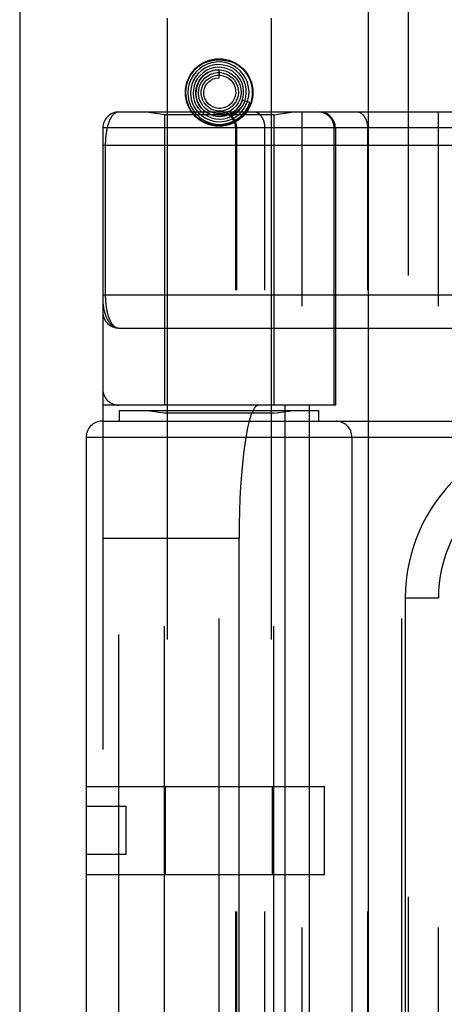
# Model space of a CAD drawing. Header units: inches. Extents: x 0 to 212, y 0 to 138.
# Tile 140 of 256: x 35.134 to 35.933, y 93.119 to 94.971. Entities that reach past the tile are written whole.
import ezdxf

# ---------------------------------------------------------------- set-up
doc = ezdxf.new("R2010")
doc.units = ezdxf.units.IN
doc.header["$LTSCALE"] = 11.6875
doc.header["$MEASUREMENT"] = 0
doc.linetypes.add('HIDDEN', pattern=[0.2, 0.1, -0.1])
doc.layers.get('0').update_dxf_attribs({"linetype": 'CONTINUOUS'})
doc.layers.add('LEFTHAND_DOOR_ASSEMBLY', color=7, linetype='CONTINUOUS')

msp = doc.modelspace()

# ---------------------------------------------------------------- linework, layer by layer
at = {"color": 3, "linetype": 'Continuous'}
msp.add_line((35.1337, 101.3468), (35.1337, 38.4248), dxfattribs=at)
at = {"layer": 'LEFTHAND_DOOR_ASSEMBLY', "color": 3, "linetype": 'Continuous'}
msp.add_line((35.7894, 97.9958), (35.7894, 38.6458), dxfattribs=at)
at = {"layer": 'LEFTHAND_DOOR_ASSEMBLY', "color": 8, "linetype": 'HIDDEN'}
for p, q in [((35.8644, 97.9958), (35.8644, 38.6458)), ((35.4109, 94.9738), (35.4109, 91.7914)), ((35.6069, 94.9738), (35.6069, 91.7914)), ((35.5089, 94.8613), (35.5089, 94.8763)), ((35.5669, 94.815), (35.5527, 94.8196)), ((35.3202, 94.7971), (36.1939, 94.7971)), ((35.4059, 94.7918), (35.3684, 94.7971)), ((35.4059, 94.7918), (35.4059, 94.2458)), ((35.6119, 94.7918), (35.4059, 94.7918)), ((35.5356, 94.7954), (35.5359, 94.7957)), ((35.5359, 94.7957), (35.5373, 94.797)), ((35.5373, 94.797), (35.5379, 94.7975)), ((35.5379, 94.7975), (35.5382, 94.7979)), ((35.5382, 94.7979), (35.5387, 94.7983)), ((35.5387, 94.7983), (35.5391, 94.7987)), ((35.6119, 94.7918), (35.6494, 94.7971)), ((35.6119, 94.7918), (35.6119, 94.2458)), ((35.6652, 92.0946), (35.6652, 94.7971)), ((35.9216, 92.0946), (35.9216, 94.7971)), ((35.2902, 94.7671), (35.2902, 92.1246)), ((35.9536, 94.7671), (35.2902, 94.7671)), ((35.5401, 92.1246), (35.5401, 94.7671)), ((35.5421, 92.1246), (35.5421, 94.7671)), ((35.5952, 92.1246), (35.5952, 94.7671)), ((35.7253, 94.2458), (35.7253, 94.7671)), ((35.7277, 94.7671), (35.7277, 94.2458)), ((35.7887, 92.1246), (35.7887, 94.7671)), ((35.2902, 94.7346), (36.1939, 94.7346)), ((35.2948, 94.7346), (35.2948, 94.4525)), ((35.7277, 94.2458), (35.2902, 94.2458)), ((35.3202, 92.6458), (35.3202, 94.2458)), ((35.3214, 94.2158), (35.3214, 94.2358)), ((35.3214, 94.2358), (35.6964, 94.2358)), ((35.4059, 94.2305), (35.3684, 94.2358)), ((35.6119, 94.2305), (35.6494, 94.2358)), ((35.6327, 94.2458), (35.6327, 92.6458)), ((35.6786, 94.2458), (35.6786, 92.6458)), ((35.6964, 94.2158), (35.6964, 94.2358)), ((35.2889, 94.2158), (36.4152, 94.2158)), ((35.4059, 92.6611), (35.4059, 94.2305)), ((35.6119, 94.2305), (35.4059, 94.2305)), ((35.5089, 92.6758), (35.5089, 94.2158)), ((35.6119, 92.6611), (35.6119, 94.2305)), ((35.8527, 92.6758), (35.8527, 94.2158)), ((35.2589, 94.1858), (35.2589, 92.7058)), ((35.2589, 94.1858), (36.4152, 94.1858)), ((35.7589, 94.1858), (35.7589, 92.7058)), ((35.2902, 93.9958), (35.5463, 93.9958)), ((35.5463, 93.9958), (35.5463, 92.8958)), ((35.8591, 93.8833), (35.8591, 93.0083)), ((35.8591, 93.8833), (35.9216, 93.8833)), ((35.2589, 93.5288), (35.7069, 93.5288)), ((35.4083, 93.3628), (35.4083, 93.5288)), ((35.6095, 93.3628), (35.6095, 93.5288)), ((35.7069, 93.3628), (35.7069, 93.5288)), ((35.3339, 93.4908), (35.2589, 93.4908)), ((35.3339, 93.4008), (35.3339, 93.4908)), ((35.3339, 93.4008), (35.2589, 93.4008)), ((35.2589, 93.3628), (35.7069, 93.3628))]:
    msp.add_line(p, q, dxfattribs=at)
for points in [[(35.4789, 94.8833), (35.4718, 94.8784), (35.4655, 94.8726), (35.4602, 94.8658), (35.4559, 94.8583), (35.4528, 94.8503), (35.4508, 94.8419), (35.4502, 94.8332), (35.4508, 94.8246), (35.4526, 94.8161), (35.4558, 94.808), (35.46, 94.8004), (35.4654, 94.7935), (35.4717, 94.7874), (35.4788, 94.7824), (35.4866, 94.7784), (35.495, 94.7756), (35.5036, 94.7741), (35.5124, 94.7739), (35.5212, 94.7749), (35.5297, 94.7772), (35.5378, 94.7808), (35.5453, 94.7854)], [(35.4891, 94.8827), (35.4819, 94.8793), (35.4752, 94.8748), (35.4694, 94.8693), (35.4643, 94.863), (35.4603, 94.856), (35.4574, 94.8485), (35.4557, 94.8406), (35.4552, 94.8325), (35.4559, 94.8244), (35.4578, 94.8165), (35.4608, 94.809), (35.465, 94.8019), (35.4702, 94.7956), (35.4763, 94.7902), (35.4831, 94.7857), (35.4906, 94.7822), (35.4985, 94.78), (35.5067, 94.7789), (35.5149, 94.779), (35.5231, 94.7804), (35.5309, 94.783)], [(35.4553, 94.8677), (35.4599, 94.8741), (35.4653, 94.8796), (35.4715, 94.8844), (35.4783, 94.8883), (35.4856, 94.8914), (35.4932, 94.8935), (35.501, 94.8948), (35.5089, 94.8953), (35.5168, 94.8948), (35.5246, 94.8935), (35.5322, 94.8914), (35.5395, 94.8883), (35.5463, 94.8844), (35.5525, 94.8796), (35.5579, 94.8741), (35.5626, 94.8677)], [(35.5309, 94.783), (35.5383, 94.7868), (35.5451, 94.7916), (35.5511, 94.7974), (35.5561, 94.804), (35.5601, 94.8113), (35.563, 94.8192), (35.5647, 94.8274), (35.5652, 94.8357), (35.5644, 94.8441), (35.5623, 94.8523), (35.5591, 94.86), (35.5547, 94.8673), (35.5494, 94.8738), (35.5431, 94.8794), (35.536, 94.8841), (35.5283, 94.8877), (35.5201, 94.89), (35.5117, 94.8912), (35.5031, 94.8911), (35.4947, 94.8897), (35.4865, 94.8871), (35.4789, 94.8833)], [(35.5248, 94.7861), (35.532, 94.789), (35.5386, 94.793), (35.5446, 94.7979), (35.5498, 94.8037), (35.554, 94.8102), (35.5572, 94.8173), (35.5592, 94.8248), (35.5601, 94.8326), (35.5598, 94.8404), (35.5584, 94.8481), (35.5557, 94.8555), (35.552, 94.8624), (35.5472, 94.8687), (35.5415, 94.8742), (35.5351, 94.8788), (35.528, 94.8824), (35.5205, 94.8848), (35.5126, 94.8861), (35.5047, 94.8862), (35.4968, 94.8851), (35.4891, 94.8827)], [(35.512, 94.7889), (35.519, 94.7898), (35.5259, 94.7918), (35.5323, 94.7949), (35.5382, 94.7989), (35.5434, 94.8038), (35.5478, 94.8096), (35.5512, 94.8159), (35.5536, 94.8227), (35.5549, 94.8298), (35.5551, 94.837), (35.5542, 94.8442), (35.5521, 94.8512), (35.549, 94.8578), (35.5448, 94.8638), (35.5398, 94.8691), (35.534, 94.8736), (35.5275, 94.8771), (35.5206, 94.8796), (35.5134, 94.881), (35.506, 94.8813), (35.4986, 94.8804)], [(35.4986, 94.8804), (35.4915, 94.8783), (35.4848, 94.8752), (35.4786, 94.871), (35.4731, 94.866), (35.4684, 94.8601), (35.4647, 94.8536), (35.4621, 94.8466), (35.4606, 94.8392), (35.4602, 94.8317), (35.461, 94.8242), (35.4629, 94.8169), (35.4659, 94.8099), (35.47, 94.8035), (35.4751, 94.7978), (35.4809, 94.793), (35.4875, 94.789), (35.4945, 94.7862), (35.502, 94.7844), (35.5096, 94.7838), (35.5173, 94.7844), (35.5248, 94.7861)], [(35.5089, 94.8763), (35.5077, 94.8763), (35.5009, 94.8757), (35.4943, 94.874), (35.488, 94.8713), (35.4822, 94.8676), (35.4771, 94.863), (35.4728, 94.8576), (35.4693, 94.8516), (35.4669, 94.8452), (35.4655, 94.8384), (35.4652, 94.8314), (35.466, 94.8245), (35.4679, 94.8178), (35.4708, 94.8114), (35.4747, 94.8056), (35.4795, 94.8005), (35.4851, 94.7962), (35.4913, 94.7928), (35.4979, 94.7904), (35.5049, 94.7891), (35.512, 94.7889)], [(35.4689, 94.8506), (35.4722, 94.8567), (35.4764, 94.8622), (35.4815, 94.867), (35.4872, 94.8708), (35.4935, 94.8737), (35.5001, 94.8755), (35.5069, 94.8763), (35.5138, 94.8759), (35.5205, 94.8745), (35.5268, 94.872), (35.5326, 94.8685), (35.5378, 94.8641), (35.5422, 94.859), (35.5458, 94.8532), (35.5483, 94.847), (35.5498, 94.8404), (35.5502, 94.8337), (35.5495, 94.827), (35.5477, 94.8206), (35.5449, 94.8145)], [(35.4782, 94.8565), (35.4824, 94.8612), (35.4874, 94.8651), (35.4929, 94.8681), (35.4989, 94.8702), (35.505, 94.8712), (35.5113, 94.8712), (35.5174, 94.8701), (35.5233, 94.8681), (35.5287, 94.8651), (35.5336, 94.8613), (35.5377, 94.8567), (35.541, 94.8515), (35.5434, 94.8459), (35.5448, 94.8399), (35.5452, 94.8338), (35.5445, 94.8278), (35.5429, 94.822), (35.5403, 94.8165), (35.5369, 94.8116)], [(35.485, 94.8568), (35.4894, 94.8604), (35.4943, 94.8633), (35.4996, 94.8652), (35.5052, 94.8662), (35.5108, 94.8662), (35.5163, 94.8653), (35.5216, 94.8634), (35.5264, 94.8606), (35.5307, 94.8571), (35.5343, 94.8529), (35.5371, 94.8482), (35.539, 94.843), (35.54, 94.8377), (35.5401, 94.8322), (35.5392, 94.8269), (35.5374, 94.8217), (35.5347, 94.817), (35.5313, 94.8129), (35.5272, 94.8094)], [(35.5527, 94.8196), (35.5521, 94.8179), (35.5489, 94.8114), (35.5448, 94.8055), (35.5398, 94.8002), (35.534, 94.7959), (35.5277, 94.7925), (35.5209, 94.7902), (35.5138, 94.789), (35.5066, 94.7889), (35.4996, 94.79), (35.4928, 94.7921), (35.4864, 94.7953), (35.4807, 94.7995), (35.4757, 94.8045), (35.4715, 94.8102), (35.4684, 94.8165), (35.4663, 94.8232), (35.4653, 94.8301), (35.4654, 94.8372), (35.4666, 94.844), (35.4689, 94.8506)], [(35.5449, 94.8145), (35.5412, 94.809), (35.5367, 94.8042), (35.5314, 94.8002), (35.5256, 94.7971), (35.5194, 94.795), (35.5129, 94.7939), (35.5063, 94.7939), (35.4999, 94.795), (35.4937, 94.7971), (35.488, 94.8002), (35.4829, 94.8042), (35.4785, 94.8089), (35.4749, 94.8143), (35.4723, 94.8202), (35.4707, 94.8264), (35.4702, 94.8328), (35.4707, 94.8392), (35.4722, 94.8454), (35.4747, 94.8512), (35.4782, 94.8565)], [(35.5369, 94.8116), (35.5326, 94.8073), (35.5278, 94.8038), (35.5224, 94.8012), (35.5167, 94.7995), (35.5108, 94.7988), (35.5048, 94.7991), (35.4991, 94.8004), (35.4936, 94.8027), (35.4887, 94.8059), (35.4843, 94.8098), (35.4807, 94.8144), (35.478, 94.8195), (35.4761, 94.825), (35.4752, 94.8307), (35.4753, 94.8365), (35.4764, 94.8422), (35.4784, 94.8475), (35.4814, 94.8524), (35.485, 94.8568)], [(35.5272, 94.8094), (35.5226, 94.8067), (35.5176, 94.8049), (35.5124, 94.8039), (35.5071, 94.8039), (35.5019, 94.8048), (35.497, 94.8066), (35.4925, 94.8093), (35.4885, 94.8127), (35.4852, 94.8167), (35.4827, 94.8212), (35.481, 94.8261), (35.4802, 94.8311), (35.4803, 94.8363), (35.4814, 94.8413), (35.4833, 94.846), (35.486, 94.8503), (35.4894, 94.854), (35.4934, 94.8571)], [(35.4934, 94.8571), (35.4978, 94.8593), (35.5026, 94.8608), (35.5076, 94.8613), (35.5089, 94.8613)], [(35.5576, 94.818), (35.557, 94.8166), (35.5564, 94.8153), (35.5558, 94.814), (35.5552, 94.8128), (35.5546, 94.8117), (35.5539, 94.8107), (35.5533, 94.8097), (35.5527, 94.8087), (35.5521, 94.8078), (35.5515, 94.807), (35.5509, 94.8062), (35.5503, 94.8055), (35.5497, 94.8048), (35.5491, 94.8041), (35.5485, 94.8035), (35.548, 94.8029), (35.5475, 94.8023), (35.5469, 94.8018), (35.5464, 94.8013), (35.5459, 94.8008), (35.5455, 94.8004), (35.545, 94.8), (35.5446, 94.7996), (35.5441, 94.7992), (35.5437, 94.7989), (35.5433, 94.7986), (35.5429, 94.7983), (35.5425, 94.798), (35.5421, 94.7977), (35.5418, 94.7974), (35.5414, 94.7972), (35.541, 94.7969), (35.5407, 94.7967), (35.5404, 94.7965), (35.54, 94.7963), (35.5397, 94.7961), (35.5394, 94.7959), (35.5391, 94.7957), (35.5387, 94.7955), (35.5384, 94.7953), (35.5381, 94.7951), (35.5378, 94.795), (35.5375, 94.7948), (35.5372, 94.7947), (35.5369, 94.7945), (35.5366, 94.7944), (35.5364, 94.7943), (35.5361, 94.7942), (35.5358, 94.7941), (35.5356, 94.794), (35.5354, 94.7939), (35.5351, 94.7938), (35.5349, 94.7938), (35.5347, 94.7938), (35.5345, 94.7937), (35.5343, 94.7938), (35.5343, 94.7939), (35.5343, 94.794), (35.5344, 94.7942), (35.5345, 94.7944), (35.5347, 94.7945), (35.5348, 94.7947), (35.535, 94.7949), (35.5351, 94.795), (35.5353, 94.7952), (35.5354, 94.7953), (35.5356, 94.7954)], [(35.5391, 94.7987), (35.5394, 94.7989), (35.5396, 94.7992), (35.5399, 94.7994), (35.5402, 94.7997), (35.5405, 94.8), (35.5408, 94.8003), (35.5411, 94.8007), (35.5415, 94.801), (35.5418, 94.8014), (35.5422, 94.8018), (35.5426, 94.8023), (35.543, 94.8027), (35.5434, 94.8032), (35.5438, 94.8037), (35.5443, 94.8042), (35.5447, 94.8048), (35.5452, 94.8054), (35.5457, 94.8061), (35.5462, 94.8068), (35.5467, 94.8075), (35.5472, 94.8082), (35.5477, 94.809), (35.5482, 94.8098), (35.5487, 94.8107), (35.5492, 94.8116), (35.5497, 94.8126), (35.5503, 94.8136), (35.5508, 94.8147), (35.5513, 94.8158), (35.5518, 94.817), (35.5522, 94.8183), (35.5527, 94.8196)], [(35.5453, 94.7854), (35.5521, 94.7912), (35.5579, 94.7979), (35.5627, 94.8053), (35.5664, 94.8135), (35.5669, 94.815)], [(35.3202, 94.7971), (35.3196, 94.797), (35.3189, 94.797), (35.3184, 94.7969), (35.3178, 94.7968), (35.3172, 94.7967), (35.3166, 94.7965), (35.3161, 94.7963), (35.3155, 94.7961), (35.315, 94.7959), (35.3144, 94.7956), (35.3139, 94.7954), (35.3134, 94.795), (35.3129, 94.7947), (35.3124, 94.7944), (35.3119, 94.794), (35.3114, 94.7936), (35.3109, 94.7932), (35.3104, 94.7928), (35.31, 94.7923), (35.3095, 94.7918), (35.309, 94.7913), (35.3086, 94.7908), (35.3082, 94.7903), (35.3078, 94.7898), (35.3073, 94.7892), (35.3069, 94.7887), (35.3065, 94.7881), (35.3061, 94.7875), (35.3057, 94.7869), (35.3054, 94.7862), (35.305, 94.7856), (35.3046, 94.7849), (35.3043, 94.7843), (35.3039, 94.7836), (35.3036, 94.7829), (35.3033, 94.7822), (35.3029, 94.7815), (35.3026, 94.7808), (35.3023, 94.7801), (35.302, 94.7793), (35.3017, 94.7786), (35.3014, 94.7778), (35.3011, 94.7771), (35.3009, 94.7763), (35.3006, 94.7755), (35.3003, 94.7748), (35.3001, 94.774), (35.2998, 94.7732), (35.2996, 94.7724), (35.2994, 94.7716), (35.2992, 94.7707), (35.2989, 94.7699), (35.2987, 94.7691), (35.2985, 94.7683), (35.2983, 94.7675), (35.2981, 94.7666), (35.2979, 94.7658), (35.2977, 94.7649), (35.2976, 94.7641), (35.2974, 94.7632), (35.2972, 94.7624), (35.2971, 94.7615), (35.2969, 94.7607), (35.2968, 94.7598), (35.2966, 94.7589), (35.2965, 94.7581), (35.2964, 94.7572), (35.2962, 94.7563), (35.2961, 94.7555), (35.296, 94.7546), (35.2959, 94.7538), (35.2958, 94.7529), (35.2957, 94.752), (35.2956, 94.7512), (35.2955, 94.7503), (35.2954, 94.7495), (35.2954, 94.7486), (35.2953, 94.7478), (35.2952, 94.747), (35.2952, 94.7461), (35.2951, 94.7453), (35.2951, 94.7445), (35.295, 94.7436), (35.295, 94.7428), (35.2949, 94.742), (35.2949, 94.7412), (35.2949, 94.7403), (35.2948, 94.7395), (35.2948, 94.7387), (35.2948, 94.7379), (35.2948, 94.737), (35.2948, 94.7362), (35.2948, 94.7354), (35.2948, 94.7346)], [(35.5626, 94.7999), (35.5579, 94.7935), (35.5525, 94.788), (35.5463, 94.7832), (35.5395, 94.7793), (35.5322, 94.7762), (35.5246, 94.7741), (35.5168, 94.7728), (35.5089, 94.7723), (35.501, 94.7728), (35.4932, 94.7741), (35.4856, 94.7762), (35.4783, 94.7793), (35.4715, 94.7832), (35.4653, 94.788), (35.4599, 94.7935), (35.4553, 94.7999)], [(35.5421, 94.7671), (35.5421, 94.7677), (35.5421, 94.7684), (35.542, 94.769), (35.542, 94.7697), (35.5419, 94.7703), (35.5418, 94.771), (35.5418, 94.7716), (35.5417, 94.7723), (35.5415, 94.7729), (35.5414, 94.7735), (35.5413, 94.7742), (35.5411, 94.7748), (35.5409, 94.7754), (35.5407, 94.7761), (35.5405, 94.7767), (35.5403, 94.7773), (35.5401, 94.7779), (35.5398, 94.7785), (35.5396, 94.7791), (35.5393, 94.7797), (35.539, 94.7803), (35.5387, 94.7809), (35.5384, 94.7815), (35.5381, 94.7821), (35.5378, 94.7826), (35.5375, 94.7832), (35.5371, 94.7837), (35.5367, 94.7843), (35.5364, 94.7848), (35.536, 94.7853), (35.5356, 94.7858), (35.5352, 94.7863), (35.5347, 94.7868), (35.5343, 94.7873), (35.5339, 94.7878), (35.5334, 94.7883), (35.5329, 94.7887), (35.5325, 94.7892), (35.532, 94.7896), (35.5315, 94.79), (35.531, 94.7904), (35.5305, 94.7909), (35.53, 94.7912), (35.5294, 94.7916), (35.5289, 94.792), (35.5284, 94.7924), (35.5278, 94.7927), (35.5273, 94.793), (35.5267, 94.7934), (35.5261, 94.7937), (35.5255, 94.794), (35.525, 94.7942), (35.5244, 94.7945), (35.5238, 94.7948), (35.5232, 94.795), (35.5226, 94.7952), (35.522, 94.7955), (35.5213, 94.7957), (35.5207, 94.7959), (35.5201, 94.796), (35.5195, 94.7962), (35.5188, 94.7963), (35.5182, 94.7965), (35.5176, 94.7966), (35.5169, 94.7967), (35.5163, 94.7968), (35.5157, 94.7969), (35.515, 94.7969), (35.5144, 94.797), (35.5137, 94.797), (35.5131, 94.797), (35.5124, 94.7971)], [(35.5952, 94.7671), (35.5952, 94.7677), (35.5951, 94.7684), (35.5951, 94.769), (35.5951, 94.7697), (35.595, 94.7703), (35.595, 94.771), (35.5949, 94.7716), (35.5948, 94.7723), (35.5948, 94.7729), (35.5947, 94.7735), (35.5946, 94.7742), (35.5944, 94.7748), (35.5943, 94.7754), (35.5942, 94.7761), (35.594, 94.7767), (35.5939, 94.7773), (35.5937, 94.7779), (35.5936, 94.7785), (35.5934, 94.7791), (35.5932, 94.7797), (35.593, 94.7803), (35.5928, 94.7809), (35.5926, 94.7815), (35.5923, 94.7821), (35.5921, 94.7826), (35.5918, 94.7832), (35.5916, 94.7837), (35.5913, 94.7843), (35.5911, 94.7848), (35.5908, 94.7853), (35.5905, 94.7858), (35.5902, 94.7863), (35.5899, 94.7868), (35.5896, 94.7873), (35.5893, 94.7878), (35.589, 94.7883), (35.5886, 94.7887), (35.5883, 94.7892), (35.5879, 94.7896), (35.5876, 94.79), (35.5872, 94.7904), (35.5869, 94.7909), (35.5865, 94.7912), (35.5861, 94.7916), (35.5857, 94.792), (35.5854, 94.7924), (35.585, 94.7927), (35.5846, 94.793), (35.5842, 94.7934), (35.5838, 94.7937), (35.5833, 94.794), (35.5829, 94.7942), (35.5825, 94.7945), (35.5821, 94.7948), (35.5816, 94.795), (35.5812, 94.7952), (35.5808, 94.7955), (35.5803, 94.7957), (35.5799, 94.7959), (35.5794, 94.796), (35.579, 94.7962), (35.5785, 94.7963), (35.5781, 94.7965), (35.5776, 94.7966), (35.5772, 94.7967), (35.5767, 94.7968), (35.5763, 94.7969), (35.5758, 94.7969), (35.5753, 94.797), (35.5749, 94.797), (35.5744, 94.797), (35.574, 94.7971)], [(35.7253, 94.7671), (35.7253, 94.7677), (35.7253, 94.7684), (35.7253, 94.769), (35.7252, 94.7697), (35.7252, 94.7703), (35.7251, 94.771), (35.725, 94.7716), (35.7249, 94.7723), (35.7248, 94.7729), (35.7246, 94.7735), (35.7245, 94.7742), (35.7243, 94.7748), (35.7242, 94.7754), (35.724, 94.7761), (35.7238, 94.7767), (35.7236, 94.7773), (35.7233, 94.7779), (35.7231, 94.7785), (35.7228, 94.7791), (35.7226, 94.7797), (35.7223, 94.7803), (35.722, 94.7809), (35.7217, 94.7815), (35.7214, 94.7821), (35.721, 94.7826), (35.7207, 94.7832), (35.7203, 94.7837), (35.72, 94.7843), (35.7196, 94.7848), (35.7192, 94.7853), (35.7188, 94.7858), (35.7184, 94.7863), (35.718, 94.7868), (35.7175, 94.7873), (35.7171, 94.7878), (35.7166, 94.7883), (35.7162, 94.7887), (35.7157, 94.7892), (35.7152, 94.7896), (35.7147, 94.79), (35.7142, 94.7904), (35.7137, 94.7909), (35.7132, 94.7912), (35.7127, 94.7916), (35.7122, 94.792), (35.7116, 94.7924), (35.7111, 94.7927), (35.7105, 94.793), (35.7099, 94.7934), (35.7094, 94.7937), (35.7088, 94.794), (35.7082, 94.7942), (35.7076, 94.7945), (35.707, 94.7948), (35.7064, 94.795), (35.7058, 94.7952), (35.7052, 94.7955), (35.7046, 94.7957), (35.704, 94.7959), (35.7033, 94.796), (35.7027, 94.7962), (35.7021, 94.7963), (35.7015, 94.7965), (35.7008, 94.7966), (35.7002, 94.7967), (35.6995, 94.7968), (35.6989, 94.7969), (35.6982, 94.7969), (35.6976, 94.797), (35.697, 94.797), (35.6963, 94.797), (35.6957, 94.7971)], [(35.7887, 94.7671), (35.7887, 94.7677), (35.7887, 94.7684), (35.7887, 94.769), (35.7886, 94.7697), (35.7886, 94.7703), (35.7885, 94.771), (35.7885, 94.7716), (35.7884, 94.7723), (35.7883, 94.7729), (35.7882, 94.7735), (35.7881, 94.7742), (35.788, 94.7748), (35.7879, 94.7754), (35.7877, 94.7761), (35.7876, 94.7767), (35.7874, 94.7773), (35.7873, 94.7779), (35.7871, 94.7785), (35.7869, 94.7791), (35.7867, 94.7797), (35.7865, 94.7803), (35.7863, 94.7809), (35.7861, 94.7815), (35.7859, 94.7821), (35.7856, 94.7826), (35.7854, 94.7832), (35.7851, 94.7837), (35.7849, 94.7843), (35.7846, 94.7848), (35.7843, 94.7853), (35.784, 94.7858), (35.7837, 94.7863), (35.7834, 94.7868), (35.7831, 94.7873), (35.7828, 94.7878), (35.7825, 94.7883), (35.7822, 94.7887), (35.7818, 94.7892), (35.7815, 94.7896), (35.7811, 94.79), (35.7808, 94.7904), (35.7804, 94.7909), (35.78, 94.7912), (35.7797, 94.7916), (35.7793, 94.792), (35.7789, 94.7924), (35.7785, 94.7927), (35.7781, 94.793), (35.7777, 94.7934), (35.7773, 94.7937), (35.7769, 94.794), (35.7765, 94.7942), (35.776, 94.7945), (35.7756, 94.7948), (35.7752, 94.795), (35.7747, 94.7952), (35.7743, 94.7955), (35.7739, 94.7957), (35.7734, 94.7959), (35.773, 94.796), (35.7725, 94.7962), (35.7721, 94.7963), (35.7716, 94.7965), (35.7712, 94.7966), (35.7707, 94.7967), (35.7703, 94.7968), (35.7698, 94.7969), (35.7693, 94.7969), (35.7689, 94.797), (35.7684, 94.797), (35.768, 94.797), (35.7675, 94.7971)], [(35.2902, 94.4533), (36.2005, 94.4533)], [(35.2902, 94.4408), (35.2902, 94.4402), (35.2902, 94.4396), (35.2902, 94.4389), (35.2903, 94.4382), (35.2903, 94.4374), (35.2904, 94.4366), (35.2905, 94.4357), (35.2906, 94.4348), (35.2907, 94.4337), (35.2909, 94.4325), (35.2911, 94.4313), (35.2913, 94.4299), (35.2916, 94.4283), (35.2919, 94.4267), (35.2923, 94.4249), (35.2928, 94.4229), (35.2933, 94.4209), (35.2939, 94.4189), (35.2946, 94.417), (35.2952, 94.4151), (35.2958, 94.4134), (35.2965, 94.4118), (35.2972, 94.4103), (35.2978, 94.4088), (35.2985, 94.4075), (35.2992, 94.4062), (35.2999, 94.405), (35.3006, 94.4039), (35.3013, 94.4028), (35.302, 94.4018), (35.3027, 94.4008), (35.3034, 94.3999), (35.3041, 94.3991), (35.3048, 94.3983), (35.3055, 94.3976), (35.3062, 94.3969), (35.3069, 94.3962), (35.3077, 94.3956), (35.3084, 94.395), (35.3091, 94.3945), (35.3098, 94.394), (35.3105, 94.3936), (35.3112, 94.3932), (35.3119, 94.3928), (35.3126, 94.3925), (35.3133, 94.3922), (35.314, 94.3919), (35.3147, 94.3917), (35.3154, 94.3915), (35.3161, 94.3913), (35.3168, 94.3911), (35.3175, 94.391), (35.3181, 94.3909), (35.3188, 94.3909), (35.3195, 94.3908), (35.3202, 94.3908)], [(35.2948, 94.4525), (35.2948, 94.4517), (35.2948, 94.4508), (35.2948, 94.45), (35.2948, 94.4492), (35.2948, 94.4484), (35.2949, 94.4475), (35.2949, 94.4467), (35.2949, 94.4459), (35.295, 94.445), (35.295, 94.4442), (35.2951, 94.4434), (35.2951, 94.4425), (35.2952, 94.4417), (35.2952, 94.4408), (35.2953, 94.44), (35.2954, 94.4391), (35.2955, 94.4382), (35.2955, 94.4374), (35.2956, 94.4365), (35.2957, 94.4356), (35.2958, 94.4347), (35.2959, 94.4339), (35.296, 94.433), (35.2962, 94.4321), (35.2963, 94.4312), (35.2964, 94.4303), (35.2966, 94.4294), (35.2967, 94.4285), (35.2968, 94.4277), (35.297, 94.4268), (35.2972, 94.4259), (35.2973, 94.425), (35.2975, 94.4242), (35.2977, 94.4233), (35.2979, 94.4224), (35.298, 94.4216), (35.2982, 94.4207), (35.2984, 94.4199), (35.2987, 94.419), (35.2989, 94.4182), (35.2991, 94.4173), (35.2993, 94.4165), (35.2996, 94.4157), (35.2998, 94.4148), (35.3001, 94.414), (35.3003, 94.4132), (35.3006, 94.4124), (35.3008, 94.4116), (35.3011, 94.4108), (35.3014, 94.4101), (35.3017, 94.4093), (35.302, 94.4085), (35.3023, 94.4078), (35.3026, 94.407), (35.303, 94.4063), (35.3033, 94.4056), (35.3036, 94.4048), (35.304, 94.4041), (35.3043, 94.4035), (35.3047, 94.4028), (35.3051, 94.4021), (35.3055, 94.4015), (35.3059, 94.4008), (35.3063, 94.4002), (35.3067, 94.3996), (35.3071, 94.399), (35.3075, 94.3984), (35.3079, 94.3978), (35.3084, 94.3973), (35.3088, 94.3968), (35.3093, 94.3963), (35.3097, 94.3958), (35.3102, 94.3953), (35.3107, 94.3948), (35.3112, 94.3944), (35.3117, 94.394), (35.3122, 94.3936), (35.3127, 94.3932), (35.3132, 94.3929), (35.3138, 94.3926), (35.3143, 94.3923), (35.3149, 94.392), (35.3154, 94.3918), (35.316, 94.3915), (35.3166, 94.3914), (35.3171, 94.3912), (35.3177, 94.391), (35.3183, 94.3909), (35.3189, 94.3909), (35.3195, 94.3908), (35.3202, 94.3908)], [(35.3202, 94.3908), (36.1997, 94.3908), (36.2054, 94.3907)]]:
    msp.add_lwpolyline(points, dxfattribs=at)
for radius in [0.0635, 0.0625]:
    msp.add_circle((35.5089, 94.8338), radius, dxfattribs=at)
for centre, radius, start, end in [((35.3202, 94.7671), 0.03, 90, 180), ((35.5101, 94.7671), 0.03, 0, 90), ((35.6977, 94.7671), 0.03, 0, 90), ((35.3202, 94.4208), 0.03, 180, 269.9999), ((35.3202, 94.2758), 0.03, 180, 270), ((35.2889, 94.1858), 0.03, 90, 180), ((35.7289, 94.1858), 0.03, 0, 90), ((36.1716, 93.8833), 0.3125, 85.9125, 180), ((36.1716, 93.8833), 0.25, 79.6658, 180)]:
    msp.add_arc(centre, radius, start, end, dxfattribs=at)
msp.add_ellipse((35.5831, 93.9958), major_axis=(0, 0.25), ratio=0.146965, start_param=0, end_param=1.570796, dxfattribs=at)

doc.saveas('drawing.dxf')
